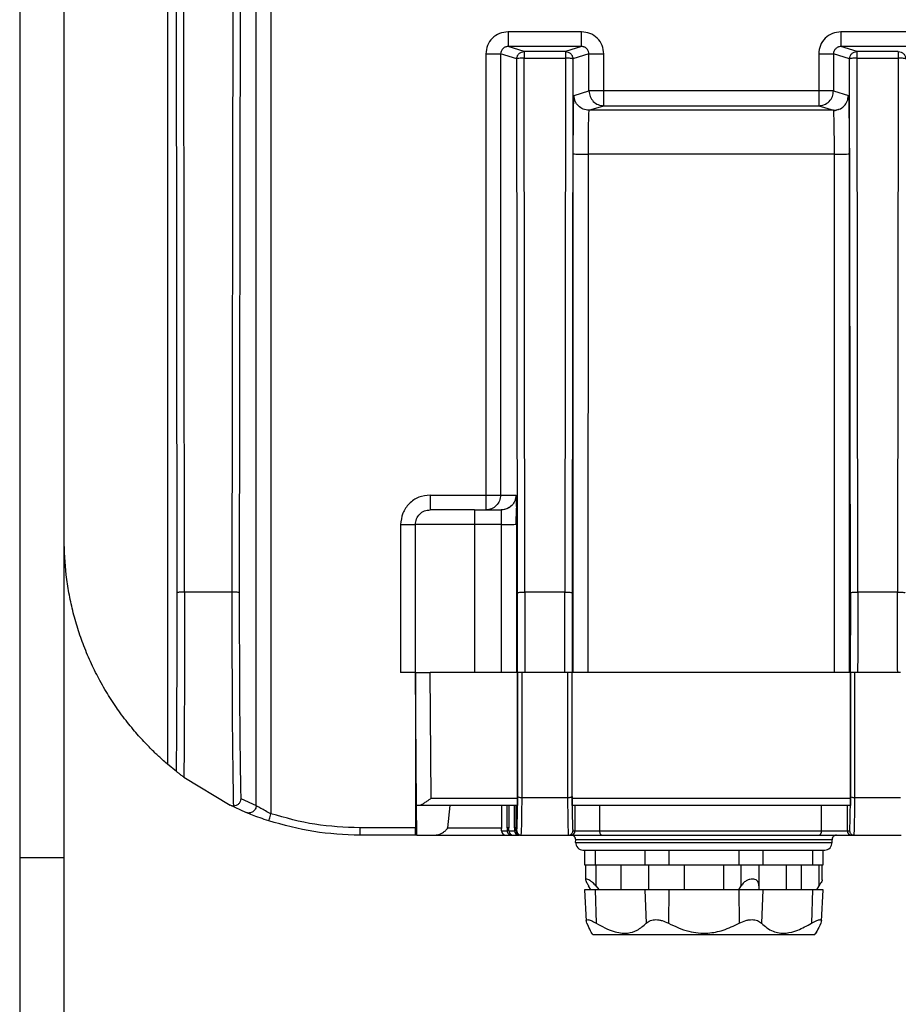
# Model space of a CAD drawing. Header units: millimetres. Extents: x -400 to 1650, y 544 to 1669.
# Tile 20 of 33: x 1255 to 1315, y 980 to 1046. Entities that reach past the tile are written whole.
import ezdxf

# ---------------------------------------------------------------- set-up
doc = ezdxf.new("R2010")
doc.units = ezdxf.units.MM

# ---------------------------------------------------------------- blocks, each defined once
blk = doc.blocks.new('Drawing View13')
at = {"color": 7, "linetype": 'Continuous', "lineweight": 25}
for p, q in [((-17.867, 2.006), (-17.867, 90.612)), ((-16.867, 90.612), (-16.867, 1.451)), ((-33.853, 85.126), (-33.853, -1.5)), ((-30.853, -1.5), (-30.853, 85.126)), ((-23.853, 67.192), (-23.853, 4.801)), ((-23.212, 16.393), (-23.248, 59.135)), ((-22.712, 16.441), (-22.748, 59.183)), ((-19.449, 59.183), (-19.507, 16.441)), ((-18.949, 59.135), (-19.006, 16.393)), ((4.133, 54.322), (-0.839, 54.322)), ((26.633, 54.322), (21.661, 54.322)), ((0.251, 52.987), (-0.839, 53.322)), ((4.133, 53.322), (-0.839, 53.322)), ((4.133, 53.322), (3.042, 52.987)), ((22.751, 52.987), (21.661, 53.322)), ((26.633, 53.322), (21.661, 53.322)), ((-2.339, 52.822), (-2.339, 23)), ((-1.34, 52.822), (-1.34, 23)), ((-0.249, 52.487), (-1.34, 52.822)), ((3.042, 52.987), (0.251, 52.987)), ((4.633, 52.822), (3.542, 52.487)), ((4.633, 50.322), (4.633, 52.822)), ((5.633, 50.322), (5.633, 52.822)), ((20.161, 52.822), (20.161, 50.322)), ((21.16, 52.822), (21.16, 50.322)), ((22.251, 52.487), (21.16, 52.822)), ((25.542, 52.987), (22.751, 52.987)), ((-0.2, 16.393), (-0.249, 52.487)), ((0.3, 16.441), (0.251, 52.535)), ((0.251, 52.535), (3.042, 52.535)), ((3.042, 52.535), (2.993, 16.441)), ((3.542, 52.487), (3.494, 16.393)), ((22.3, 16.393), (22.251, 52.487)), ((22.8, 16.441), (22.751, 52.535)), ((22.751, 52.535), (25.542, 52.535)), ((25.542, 52.535), (25.493, 16.441)), ((3.627, 50.013), (4.633, 50.322)), ((20.161, 50.322), (5.633, 50.322)), ((21.16, 50.322), (22.167, 50.013)), ((4.627, 49.013), (5.633, 49.322)), ((5.633, 49.322), (20.161, 49.322)), ((20.161, 49.322), (21.167, 49.013)), ((21.167, 49.013), (4.627, 49.013)), ((21.167, 49.013), (21.492, 49.077)), ((21.177, 48.948), (21.167, 49.013)), ((21.51, 49.074), (21.175, 48.959)), ((3.565, 11), (3.571, 46.065)), ((4.571, 46.052), (4.565, 11)), ((21.223, 46.052), (4.571, 46.052)), ((21.228, 11), (21.223, 46.052)), ((22.222, 46.065), (22.229, 11)), ((-6.103, 23), (-2.339, 23)), ((-1.34, 23), (-0.301, 23)), ((-3.103, 22), (-1.301, 22)), ((-8.103, 21), (-8.103, 11)), ((-7.103, 11), (-7.103, 21)), ((-3.103, 21.013), (-3.103, 11)), ((-1.273, 21.013), (-3.103, 21.013)), ((-1.271, 11), (-1.273, 21.013)), ((-0.273, 21.026), (-0.271, 11)), ((-19.507, 16.441), (-22.712, 16.441)), ((-22.712, 16.441), (-22.712, 15)), ((-19.507, 16.441), (-19.507, 15)), ((2.993, 16.441), (0.3, 16.441)), ((0.3, 16.441), (0.3, 15.01)), ((2.993, 15.007), (2.993, 16.441)), ((25.493, 16.441), (22.8, 16.441)), ((22.8, 16.441), (22.8, 15)), ((25.493, 15), (25.493, 16.441)), ((-19.507, 15), (-19.507, 14.283)), ((-7.025, 2), (-7.103, 11)), ((-7.103, 11), (-7.103, 0.5)), ((-6.029, 2.5), (-6.103, 11)), ((-0.203, 11), (-6.103, 11)), ((-0.194, 2.5), (-0.194, 11)), ((0.109, 11), (-0.191, 11)), ((-0.191, 11), (-0.191, 2.611)), ((0.109, 2.531), (0.109, 11)), ((3.185, 11), (0.109, 11)), ((3.485, 11), (3.185, 11)), ((3.185, 11), (3.185, 2.531)), ((3.485, 2.611), (3.485, 11)), ((22.306, 11), (3.487, 11)), ((3.488, 2.5), (3.488, 11)), ((22.306, 2.5), (22.306, 11)), ((22.609, 11), (22.309, 11)), ((22.309, 11), (22.309, 2.611)), ((22.609, 2.531), (22.609, 11)), ((25.685, 11), (22.609, 11)), ((-23.253, 4.308), (-23.853, 4.801)), ((-22.753, 3.925), (-19.63, 2.028)), ((-7.103, 3.144), (-7.035, 3.144)), ((-18.56, 1.544), (-19.63, 2.028)), ((-18.907, 2.476), (-17.867, 2.006)), ((-7.007, 0), (-7.025, 2)), ((-0.201, 2), (-6.891, 2)), ((-6.029, 2.5), (-0.194, 2.5)), ((-4.783, 2), (-4.931, 0.491)), ((-1.287, 2), (-1.287, 0.497)), ((-0.894, 0.497), (-0.893, 2)), ((-0.795, 2), (-0.794, 0.497)), ((-0.393, 0.497), (-0.393, 2)), ((-0.304, 2), (-0.303, 0.497)), ((-0.196, 2.139), (-0.191, 2.611)), ((3.185, 2.531), (0.109, 2.531)), ((3.488, 2.293), (3.488, 2.5)), ((3.488, 2.5), (22.306, 2.5)), ((3.488, 2.293), (3.504, 1.125)), ((22.299, 2), (3.495, 2)), ((3.701, 0.3), (3.701, 2)), ((5.335, 2), (5.343, 0.3)), ((20.356, 0.3), (20.356, 2)), ((22.079, 2), (22.079, 0.3)), ((22.304, 2.138), (22.309, 2.611)), ((25.685, 2.531), (22.609, 2.531)), ((-7.103, 0.5), (-10.853, 0.5)), ((-7.103, 0), (-10.853, 0)), ((-7.036, 0), (-7.103, 0)), ((-7.007, 0), (-5.82, 0)), ((-5.82, 0), (-0.984, 0)), ((-4.931, 0.491), (-1.24, 0.491)), ((-1.284, 0.3), (-0.897, 0.3)), ((-0.984, 0), (-0.597, 0)), ((-0.791, 0.3), (-0.397, 0.3)), ((-0.597, 0), (-0.491, 0)), ((-0.491, 0), (-0.097, 0)), ((-0.3, 0.3), (-0.248, 0.3)), ((-0.248, 0.3), (-0.241, 0.326)), ((-0.241, 0.326), (-0.228, 0.53)), ((-0.097, 0), (-0.141, 0.025)), ((0, 0), (0.016, 0)), ((0.019, 0), (0.045, 0)), ((0.045, 0), (3.241, 0)), ((3.241, 0), (3.402, 0)), ((3.402, 0), (5.535, 0)), ((3.535, 0.316), (3.541, 0.3)), ((3.541, 0.3), (3.701, 0.3)), ((3.701, 0.3), (5.343, 0.3)), ((5.343, 0.3), (20.356, 0.3)), ((5.535, 0), (20.139, 0)), ((20.139, 0), (22.379, 0)), ((20.356, 0.3), (22.079, 0.3)), ((22.079, 0.3), (22.252, 0.3)), ((22.252, 0.3), (22.259, 0.326)), ((22.259, 0.326), (22.272, 0.53)), ((22.379, 0), (22.552, 0)), ((22.542, 0), (22.406, 0)), ((22.552, 0), (25.741, 0)), ((3.727, -0.487), (3.732, -0.308)), ((3.727, -0.487), (21.067, -0.487)), ((3.796, -0.308), (3.732, -0.308)), ((21.062, -0.308), (3.796, -0.308)), ((21.067, -0.487), (21.062, -0.308)), ((4.227, -1), (20.567, -1)), ((4.338, -1), (4.338, -2)), ((5.058, -1), (5.058, -2)), ((8.399, -1), (8.399, -2)), ((10.035, -1), (10.035, -2)), ((14.759, -1), (14.759, -2)), ((16.394, -1), (16.394, -2)), ((19.735, -1), (19.735, -2)), ((20.455, -2), (20.455, -1)), ((-33.853, -1.5), (-33.853, -52)), ((-33.853, -1.5), (-30.853, -1.5)), ((-30.853, -52), (-30.853, -1.5)), ((4.338, -2), (4.453, -2)), ((4.399, -2), (4.399, -3.02)), ((4.453, -2), (5.058, -2)), ((5.058, -2), (6.929, -2)), ((5.099, -2), (5.099, -3.419)), ((6.806, -3.7), (6.806, -2)), ((6.929, -2), (8.399, -2)), ((8.399, -2), (10.035, -2)), ((8.674, -3.7), (8.674, -2)), ((10.035, -2), (12.397, -2)), ((11.076, -2), (11.076, -3.7)), ((12.397, -2), (14.759, -2)), ((13.717, -2), (13.717, -3.7)), ((14.759, -2), (15.687, -2)), ((14.924, -3.419), (14.924, -2)), ((15.687, -2), (16.394, -2)), ((16.119, -2), (16.119, -3.419)), ((16.394, -2), (17.865, -2)), ((17.865, -2), (19.735, -2)), ((17.987, -3.7), (17.987, -2)), ((18.982, -2), (18.982, -3.7)), ((19.735, -2), (20.455, -2)), ((20.189, -3.419), (20.189, -2)), ((20.394, -3.02), (20.394, -2)), ((4.338, -3.7), (4.449, -5.814)), ((5.058, -3.7), (4.338, -3.7)), ((4.761, -3.7), (4.604, -3.419)), ((5.058, -3.7), (5.12, -5.945)), ((6.929, -3.7), (5.058, -3.7)), ((5.099, -3.419), (5.316, -3.7)), ((8.399, -3.7), (6.929, -3.7)), ((8.399, -3.7), (8.499, -5.945)), ((10.035, -3.7), (8.399, -3.7)), ((10.035, -3.7), (10.007, -5.945)), ((12.397, -3.7), (10.035, -3.7)), ((14.759, -3.7), (12.397, -3.7)), ((14.759, -3.7), (14.787, -5.945)), ((16.394, -3.7), (14.759, -3.7)), ((14.768, -3.7), (14.924, -3.419)), ((16.119, -3.419), (16.119, -3.7)), ((16.394, -3.7), (16.294, -5.945)), ((17.865, -3.7), (16.394, -3.7)), ((19.735, -3.7), (17.865, -3.7)), ((19.735, -3.7), (19.674, -5.945)), ((20.455, -3.7), (19.735, -3.7)), ((20.032, -3.7), (20.189, -3.419)), ((20.344, -5.811), (20.455, -3.7)), ((4.897, -6.7), (4.817, -6.62)), ((19.897, -6.7), (19.977, -6.62)), ((19.977, -6.62), (20.054, -6.452)), ((4.897, -6.7), (19.897, -6.7))]:
    blk.add_line(p, q, dxfattribs=at)
at = {"color": 7, "linetype": 'Continuous', "lineweight": 25, "flags": 128}
blk.add_lwpolyline([(5.343, 0.3), (5.346, 0.241), (5.357, 0.185), (5.375, 0.133), (5.399, 0.088), (5.428, 0.051), (5.461, 0.023), (5.498, 0.006), (5.535, 0)], dxfattribs=at)
at = {"color": 7, "linetype": 'Continuous', "lineweight": 25}
for centre, radius, start, end in [((-0.984, 0.3), 0.3, 179.99721, 269.99721), ((-0.597, 0.3), 0.3, 179.99717, 269.99721), ((-0.491, 0.3), 0.3, 179.99721, 269.99721), ((-0.097, 0.3), 0.3, 179.99749, 269.99721), ((0, 0.3), 0.3, 179.99712, 271.36118), ((3.401, 0.3), 0.3, 270.0032, 0.00279), ((3.432, -0.3), 0.3, 358.5, 90), ((20.089, 0.264), 0.269, 280.58678, 7.63902), ((21.362, -0.3), 0.3, 90, 181.5), ((22.379, 0.3), 0.3, 179.99721, 269.99721), ((4.227, -0.5), 0.5, 178.5, 270), ((20.567, -0.5), 0.5, 270, 1.5)]:
    blk.add_arc(centre, radius, start, end, dxfattribs=at)
for points, knots in [([(-0.839, 54.322), (-1.036, 54.3), (-1.43, 54.254), (-1.926, 53.907), (-2.272, 53.411), (-2.317, 53.018), (-2.339, 52.822)], [0, 0, 0, 0, 0.250313, 0.500629, 0.750609, 1, 1, 1, 1]), ([(5.633, 52.822), (5.61, 53.02), (5.564, 53.416), (5.214, 53.913), (4.717, 54.256), (4.326, 54.3), (4.133, 54.322)], [0, 0, 0, 0, 0.251221, 0.503357, 0.753722, 1, 1, 1, 1]), ([(21.661, 54.322), (21.464, 54.3), (21.07, 54.254), (20.574, 53.907), (20.228, 53.411), (20.183, 53.018), (20.161, 52.822)], [0, 0, 0, 0, 0.250319, 0.500644, 0.750626, 1, 1, 1, 1]), ([(-0.995, 53.294), (-1.014, 53.289), (-1.065, 53.273), (-1.14, 53.226), (-1.237, 53.138), (-1.321, 53.002), (-1.334, 52.881), (-1.34, 52.822)], [0, 0, 0, 0, 0.093408, 0.259129, 0.419156, 0.720791, 1, 1, 1, 1]), ([(-0.839, 53.322), (-0.877, 53.321), (-0.93, 53.319), (-0.98, 53.3), (-0.995, 53.294)], [0, 0, 0, 0, 0.694231, 1, 1, 1, 1]), ([(4.29, 53.294), (4.274, 53.3), (4.224, 53.319), (4.17, 53.321), (4.133, 53.322)], [0, 0, 0, 0, 0.31104, 1, 1, 1, 1]), ([(4.633, 52.822), (4.627, 52.88), (4.615, 53.002), (4.53, 53.137), (4.434, 53.225), (4.36, 53.273), (4.308, 53.288), (4.29, 53.294)], [0, 0, 0, 0, 0.279303, 0.581481, 0.741951, 0.908228, 1, 1, 1, 1]), ([(21.505, 53.294), (21.486, 53.289), (21.435, 53.273), (21.36, 53.226), (21.263, 53.138), (21.179, 53.002), (21.166, 52.881), (21.16, 52.822)], [0, 0, 0, 0, 0.093408, 0.259129, 0.419156, 0.720791, 1, 1, 1, 1]), ([(21.661, 53.322), (21.623, 53.321), (21.57, 53.319), (21.52, 53.3), (21.505, 53.294)], [0, 0, 0, 0, 0.694231, 1, 1, 1, 1]), ([(3.588, 48.854), (3.593, 49.184), (3.605, 49.845), (3.619, 49.957), (3.627, 50.013)], [0, 0, 0, 0, 0.4992383, 1, 1, 1, 1]), ([(21.492, 49.077), (21.511, 49.081), (21.659, 49.107), (21.888, 49.296), (22.122, 49.618), (22.152, 49.881), (22.167, 50.013)], [0, 0, 0, 0, 0.04749, 0.364993, 0.682497, 1, 1, 1, 1]), ([(22.167, 50.013), (22.174, 49.957), (22.189, 49.845), (22.2, 49.184), (22.206, 48.854)], [0, 0, 0, 0, 0.500743, 1, 1, 1, 1]), ([(3.571, 46.065), (3.572, 46.589), (3.574, 47.634), (3.583, 48.448), (3.588, 48.854)], [0, 0, 0, 0, 0.500751, 1, 1, 1, 1]), ([(4.627, 49.013), (4.622, 48.997), (4.614, 48.967), (4.601, 48.705), (4.586, 48.161), (4.574, 47.208), (4.572, 46.433), (4.571, 46.052)], [0, 0, 0, 0, 0.145139, 0.277137, 0.500811, 0.754604, 1, 1, 1, 1]), ([(21.223, 46.052), (21.222, 46.431), (21.22, 47.205), (21.207, 48.165), (21.192, 48.696), (21.182, 48.92), (21.178, 48.944), (21.177, 48.948)], [0, 0, 0, 0, 0.277737, 0.566784, 0.821816, 0.971566, 1, 1, 1, 1]), ([(22.206, 48.854), (22.21, 48.448), (22.22, 47.635), (22.221, 46.589), (22.222, 46.065)], [0, 0, 0, 0, 0.4992269, 1, 1, 1, 1]), ([(-0.301, 23), (-0.297, 22.97), (-0.29, 22.91), (-0.281, 22.456), (-0.275, 21.807), (-0.274, 21.288), (-0.273, 21.026)], [0, 0, 0, 0, 0.252, 0.500012, 0.748024, 1, 1, 1, 1]), ([(-0.74, 22.172), (-0.831, 22.12), (-1.006, 22.019), (-1.207, 21.994), (-1.304, 21.982)], [0, 0, 0, 0, 0.519251, 1, 1, 1, 1]), ([(-1.273, 21.013), (-1.273, 21.116), (-1.274, 21.339), (-1.279, 21.598), (-1.284, 21.783), (-1.289, 21.9), (-1.294, 21.983), (-1.299, 21.994), (-1.301, 22)], [0, 0, 0, 0, 0.197795, 0.429913, 0.55945, 0.697647, 0.844499, 1, 1, 1, 1]), ([(-0.289, 21.025), (-0.286, 21.132), (-0.281, 21.356), (-0.278, 21.687), (-0.278, 21.896), (-0.278, 21.996)], [0, 0, 0, 0, 0.324432, 0.675966, 1, 1, 1, 1]), ([(-0.278, 21.996), (-0.278, 22.008), (-0.278, 22.048), (-0.278, 22.083), (-0.278, 22.109)], [0, 0, 0, 0, 0.280774, 1, 1, 1, 1]), ([(-3.103, 21.013), (-3.613, 21.013), (-4.39, 21.013), (-5.319, 21.011), (-6.082, 21.009), (-6.666, 21.007), (-7.038, 21.003), (-7.08, 21.001), (-7.103, 21)], [0, 0, 0, 0, 0.242554, 0.369496, 0.499845, 0.709641, 0.844855, 1, 1, 1, 1]), ([(-23.853, 4.801), (-23.876, 4.821), (-23.923, 4.86), (-24.288, 5.18), (-24.828, 5.684), (-25.502, 6.369), (-26.254, 7.222), (-27.005, 8.182), (-27.739, 9.256), (-28.398, 10.369), (-28.996, 11.549), (-29.5, 12.73), (-29.929, 13.946), (-30.27, 15.149), (-30.532, 16.369), (-30.783, 17.957), (-30.826, 19.193), (-30.853, 20)], [0, 0, 0, 0, 0.105706, 0.210415, 0.306913, 0.400594, 0.480777, 0.557458, 0.620739, 0.681034, 0.731461, 0.779709, 0.821303, 0.861486, 0.897722, 0.933187, 1, 1, 1, 1]), ([(-22.712, 15), (-22.712, 13.961), (-22.713, 11.884), (-22.722, 8.91), (-22.734, 6.164), (-22.747, 4.672), (-22.753, 3.925)], [0, 0, 0, 0, 0.25, 0.5, 0.75, 1, 1, 1, 1]), ([(0.301, 15.01), (0.3, 14.333), (0.3, 12.978), (0.296, 11.659), (0.293, 11)], [0, 0, 0, 0, 0.5, 1, 1, 1, 1]), ([(3, 11), (2.998, 11.659), (2.994, 12.976), (2.993, 14.33), (2.993, 15.007)], [0, 0, 0, 0, 0.5, 1, 1, 1, 1]), ([(22.801, 15), (22.8, 14.324), (22.8, 12.972), (22.796, 11.657), (22.793, 11)], [0, 0, 0, 0, 0.5, 1, 1, 1, 1]), ([(25.5, 11), (25.498, 11.657), (25.494, 12.972), (25.493, 14.324), (25.493, 15)], [0, 0, 0, 0, 0.5, 1, 1, 1, 1]), ([(-19.507, 14.283), (-19.505, 13.033), (-19.502, 10.533), (-19.48, 7.091), (-19.448, 4.082), (-19.42, 2.678), (-19.405, 1.977)], [0, 0, 0, 0, 0.25, 0.5, 0.75, 1, 1, 1, 1]), ([(-23.253, 4.308), (-23.251, 4.306), (-23.247, 4.303), (-23.218, 4.279), (-23.171, 4.243), (-23.108, 4.194), (-23.031, 4.135), (-22.944, 4.068), (-22.848, 3.995), (-22.786, 3.95), (-22.753, 3.925)], [0, 0, 0, 0, 0.147213, 0.275057, 0.387916, 0.492443, 0.596127, 0.711775, 0.845136, 1, 1, 1, 1]), ([(-19.405, 1.973), (-19.425, 1.974), (-19.464, 1.975), (-19.545, 1.989), (-19.596, 2.01), (-19.631, 2.025)], [0, 0, 0, 0, 0.227338, 0.465205, 1, 1, 1, 1]), ([(-18.907, 2.476), (-18.914, 2.409), (-18.929, 2.278), (-19.045, 2.112), (-19.209, 1.997), (-19.34, 1.981), (-19.405, 1.973)], [0, 0, 0, 0, 0.260242, 0.510546, 0.755425, 1, 1, 1, 1]), ([(-16.867, 1.451), (-16.993, 1.514), (-17.244, 1.64), (-17.519, 1.796), (-17.69, 1.896), (-17.788, 1.956), (-17.852, 1.996), (-17.862, 2.003), (-17.867, 2.006)], [0, 0, 0, 0, 0.253082, 0.5053, 0.636674, 0.754764, 0.879905, 1, 1, 1, 1]), ([(-6.029, 2.5), (-6.137, 2.423), (-6.317, 2.292), (-6.563, 2.135), (-6.752, 2.025), (-6.847, 2.008), (-6.891, 2)], [0, 0, 0, 0, 0.337957, 0.567825, 0.800492, 1, 1, 1, 1]), ([(-0.228, 0.53), (-0.222, 0.706), (-0.209, 1.06), (-0.201, 1.777), (-0.196, 2.139)], [0, 0, 0, 0, 0.495467, 1, 1, 1, 1]), ([(0.109, 2.531), (0.071, 2.532), (-0.007, 2.535), (-0.103, 2.553), (-0.158, 2.573), (-0.186, 2.593), (-0.19, 2.605), (-0.191, 2.611)], [0, 0, 0, 0, 0.2402855, 0.4901032, 0.7122016, 0.8480039, 1, 1, 1, 1]), ([(0.045, 0), (0.054, 0.032), (0.066, 0.075), (0.077, 0.35), (0.087, 0.707), (0.099, 1.401), (0.105, 2.129), (0.109, 2.531)], [0, 0, 0, 0, 0.249994, 0.340367, 0.500266, 0.724168, 1, 1, 1, 1]), ([(3.485, 2.611), (3.483, 2.605), (3.479, 2.593), (3.452, 2.573), (3.396, 2.552), (3.3, 2.535), (3.223, 2.532), (3.185, 2.531)], [0, 0, 0, 0, 0.152128, 0.28816, 0.511004, 0.76049, 1, 1, 1, 1]), ([(3.185, 2.531), (3.188, 2.165), (3.194, 1.434), (3.208, 0.635), (3.224, 0.1), (3.236, 0.033), (3.241, 0)], [0, 0, 0, 0, 0.249999, 0.499999, 0.75, 1, 1, 1, 1]), ([(3.485, 2.611), (3.485, 2.553), (3.486, 2.437), (3.488, 2.341), (3.488, 2.293)], [0, 0, 0, 0, 0.504365, 1, 1, 1, 1]), ([(22.272, 0.53), (22.278, 0.706), (22.291, 1.06), (22.299, 1.777), (22.304, 2.138)], [0, 0, 0, 0, 0.4954866, 1, 1, 1, 1]), ([(22.609, 2.531), (22.571, 2.532), (22.493, 2.535), (22.397, 2.553), (22.342, 2.573), (22.314, 2.593), (22.31, 2.605), (22.309, 2.611)], [0, 0, 0, 0, 0.240286, 0.490103, 0.712202, 0.848004, 1, 1, 1, 1]), ([(22.552, 0), (22.558, 0.033), (22.569, 0.1), (22.585, 0.635), (22.599, 1.434), (22.606, 2.165), (22.609, 2.531)], [0, 0, 0, 0, 0.2500004, 0.5000007, 0.7500006, 1, 1, 1, 1]), ([(-17.021, 0.975), (-17.22, 1.041), (-17.624, 1.177), (-18.141, 1.373), (-18.424, 1.488), (-18.545, 1.538), (-18.555, 1.542), (-18.56, 1.544)], [0, 0, 0, 0, 0.257446, 0.523182, 0.775189, 0.889301, 1, 1, 1, 1]), ([(3.504, 1.125), (3.509, 0.925), (3.519, 0.525), (3.53, 0.386), (3.535, 0.316)], [0, 0, 0, 0, 0.497773, 1, 1, 1, 1]), ([(-5.82, 0), (-5.722, 0.012), (-5.501, 0.04), (-5.239, 0.184), (-5.056, 0.316), (-4.97, 0.402), (-4.937, 0.456), (-4.933, 0.48), (-4.931, 0.491)], [0, 0, 0, 0, 0.275123, 0.615078, 0.820394, 0.930404, 0.969357, 1, 1, 1, 1]), ([(-1.284, 0.3), (-1.284, 0.303), (-1.285, 0.308), (-1.286, 0.352), (-1.286, 0.407), (-1.287, 0.457), (-1.287, 0.483), (-1.287, 0.497)], [0, 0, 0, 0, 0.254646, 0.506606, 0.75429, 0.878253, 1, 1, 1, 1]), ([(-0.894, 0.497), (-0.894, 0.496), (-0.894, 0.496), (-0.894, 0.495), (-0.894, 0.495), (-0.894, 0.493), (-0.894, 0.49), (-0.894, 0.486), (-0.894, 0.477), (-0.894, 0.462), (-0.894, 0.435), (-0.894, 0.389), (-0.895, 0.339), (-0.896, 0.311), (-0.896, 0.302), (-0.897, 0.3), (-0.897, 0.3), (-0.897, 0.3), (-0.897, 0.3), (-0.897, 0.3), (-0.897, 0.3), (-0.897, 0.3), (-0.897, 0.3), (-0.897, 0.3)], [0, 0, 0, 0, 0.001626, 0.002903, 0.005184, 0.009259, 0.016537, 0.029543, 0.052794, 0.094398, 0.168946, 0.303122, 0.547729, 0.799323, 0.911666, 0.961158, 0.982917, 0.992485, 0.996694, 0.998545, 0.99936, 0.999718, 1, 1, 1, 1]), ([(-0.794, 0.492), (-0.797, 0.492), (-0.821, 0.493), (-0.853, 0.493), (-0.886, 0.495), (-0.891, 0.496), (-0.893, 0.497)], [0, 0, 0, 0, 0.044538, 0.363025, 0.681513, 1, 1, 1, 1]), ([(-0.791, 0.3), (-0.792, 0.303), (-0.792, 0.308), (-0.793, 0.345), (-0.794, 0.384), (-0.794, 0.419), (-0.794, 0.457), (-0.794, 0.483), (-0.794, 0.497)], [0, 0, 0, 0, 0.257896, 0.511566, 0.638404, 0.758938, 0.880979, 1, 1, 1, 1]), ([(-0.794, 0.497), (-0.793, 0.496), (-0.792, 0.495), (-0.777, 0.494), (-0.772, 0.494)], [0, 0, 0, 0, 0.6844983, 1, 1, 1, 1]), ([(-0.774, 0.058), (-0.759, 0.049), (-0.731, 0.031), (-0.683, 0.016), (-0.652, 0.023), (-0.635, 0.026)], [0, 0, 0, 0, 0.328906, 0.659411, 1, 1, 1, 1]), ([(-0.597, 0), (-0.609, 0.001), (-0.622, 0.002), (-0.635, 0.02), (-0.636, 0.022)], [0, 0, 0, 0, 0.90434, 1, 1, 1, 1]), ([(-0.393, 0.497), (-0.393, 0.496), (-0.393, 0.496), (-0.393, 0.495), (-0.393, 0.495), (-0.393, 0.493), (-0.393, 0.49), (-0.393, 0.485), (-0.393, 0.477), (-0.393, 0.461), (-0.393, 0.433), (-0.394, 0.387), (-0.395, 0.337), (-0.395, 0.31), (-0.396, 0.302), (-0.396, 0.3), (-0.397, 0.3), (-0.397, 0.3), (-0.397, 0.3), (-0.397, 0.3), (-0.397, 0.3), (-0.397, 0.3)], [0, 0, 0, 0, 0.001575, 0.002813, 0.005024, 0.008974, 0.016029, 0.028639, 0.051196, 0.091613, 0.164283, 0.29619, 0.540782, 0.795906, 0.910162, 0.9605, 0.982629, 0.992359, 0.996638, 0.998521, 1, 1, 1, 1]), ([(-0.303, 0.492), (-0.311, 0.492), (-0.335, 0.493), (-0.363, 0.494), (-0.388, 0.495), (-0.391, 0.496), (-0.393, 0.497)], [0, 0, 0, 0, 0.1301585, 0.4201056, 0.7100528, 1, 1, 1, 1]), ([(-0.3, 0.3), (-0.3, 0.303), (-0.301, 0.308), (-0.302, 0.343), (-0.303, 0.382), (-0.303, 0.417), (-0.303, 0.456), (-0.303, 0.483), (-0.303, 0.497)], [0, 0, 0, 0, 0.262433, 0.519243, 0.646717, 0.765392, 0.884972, 1, 1, 1, 1]), ([(-0.268, 0.053), (-0.239, 0.037), (-0.198, 0.013), (-0.155, 0.02), (-0.142, 0.022)], [0, 0, 0, 0, 0.698321, 1, 1, 1, 1]), ([(5.099, -3.419), (5.026, -3.341), (4.896, -3.203), (4.697, -3.06), (4.546, -2.983), (4.444, -2.959), (4.394, -2.983), (4.401, -3.06), (4.472, -3.203), (4.557, -3.341), (4.604, -3.419)], [0, 0, 0, 0, 0.164554, 0.292864, 0.400898, 0.500034, 0.599132, 0.707102, 0.835328, 1, 1, 1, 1]), ([(16.119, -3.419), (16.114, -3.341), (16.103, -3.203), (16.004, -3.06), (15.863, -2.983), (15.691, -2.959), (15.497, -2.983), (15.291, -3.06), (15.08, -3.203), (14.98, -3.341), (14.924, -3.419)], [0, 0, 0, 0, 0.1645538, 0.2928637, 0.4008978, 0.5000344, 0.5991324, 0.7071025, 0.8353282, 1, 1, 1, 1]), ([(20.387, -3.02), (20.388, -3.033), (20.39, -3.072), (20.319, -3.205), (20.236, -3.342), (20.189, -3.419)], [0, 0, 0, 0, 0.174182, 0.535712, 1, 1, 1, 1]), ([(4.495, -5.945), (4.469, -5.875), (4.43, -5.773), (4.481, -5.715), (4.55, -5.702), (4.651, -5.719), (4.828, -5.779), (5.001, -5.878), (5.12, -5.945)], [0, 0, 0, 0, 0.269452, 0.390658, 0.508792, 0.624801, 0.743193, 1, 1, 1, 1]), ([(4.817, -6.62), (4.802, -6.587), (4.771, -6.516), (4.59, -6.142), (4.495, -5.945)], [0, 0, 0, 0, 0.473137, 1, 1, 1, 1]), ([(5.12, -5.945), (5.508, -6.159), (6.232, -6.557), (7.192, -6.67), (7.951, -6.446), (8.308, -6.12), (8.499, -5.945)], [0, 0, 0, 0, 0.297231, 0.553962, 0.760765, 1, 1, 1, 1]), ([(8.499, -5.945), (8.586, -5.875), (8.712, -5.773), (8.964, -5.715), (9.158, -5.702), (9.364, -5.719), (9.658, -5.779), (9.865, -5.878), (10.007, -5.945)], [0, 0, 0, 0, 0.269452, 0.390658, 0.508792, 0.624801, 0.743193, 1, 1, 1, 1]), ([(10.007, -5.945), (10.453, -6.159), (11.285, -6.557), (12.594, -6.67), (13.768, -6.446), (14.431, -6.12), (14.787, -5.945)], [0, 0, 0, 0, 0.297234, 0.553986, 0.760782, 1, 1, 1, 1]), ([(14.787, -5.945), (14.936, -5.875), (15.152, -5.773), (15.457, -5.715), (15.663, -5.702), (15.854, -5.719), (16.093, -5.779), (16.212, -5.878), (16.294, -5.945)], [0, 0, 0, 0, 0.269452, 0.390658, 0.508792, 0.624801, 0.743193, 1, 1, 1, 1]), ([(16.294, -5.945), (16.537, -6.159), (16.989, -6.557), (17.88, -6.67), (18.782, -6.446), (19.362, -6.12), (19.674, -5.945)], [0, 0, 0, 0, 0.297232, 0.553962, 0.760762, 1, 1, 1, 1]), ([(19.674, -5.945), (19.798, -5.875), (19.978, -5.773), (20.157, -5.715), (20.255, -5.702), (20.318, -5.719), (20.362, -5.779), (20.324, -5.878), (20.298, -5.945)], [0, 0, 0, 0, 0.269452, 0.390658, 0.508792, 0.624801, 0.743193, 1, 1, 1, 1]), ([(20.298, -5.945), (20.203, -6.142), (20.023, -6.516), (19.991, -6.587), (19.977, -6.62)], [0, 0, 0, 0, 0.528543, 1, 1, 1, 1])]:
    blk.add_open_spline(points, degree=3, knots=knots, dxfattribs=at)
for points in [[(-0.839, 54.322), (-0.839, 54.192), (-0.839, 53.93), (-0.839, 53.6), (-0.839, 53.369), (-0.839, 53.338), (-0.839, 53.322)], [(4.133, 53.322), (4.133, 53.338), (4.133, 53.369), (4.133, 53.6), (4.133, 53.93), (4.133, 54.192), (4.133, 54.322)], [(21.661, 54.322), (21.661, 54.192), (21.661, 53.93), (21.661, 53.6), (21.661, 53.369), (21.661, 53.338), (21.661, 53.322)], [(-2.339, 52.822), (-2.21, 52.822), (-1.95, 52.822), (-1.621, 52.822), (-1.389, 52.822), (-1.356, 52.822), (-1.34, 52.822)], [(-0.249, 52.487), (-0.241, 52.552), (-0.226, 52.683), (-0.111, 52.849), (0.055, 52.964), (0.186, 52.979), (0.251, 52.987)], [(0.251, 52.987), (0.251, 52.98), (0.251, 52.966), (0.251, 52.864), (0.251, 52.716), (0.251, 52.595), (0.251, 52.535)], [(3.042, 52.987), (3.042, 52.98), (3.042, 52.966), (3.042, 52.864), (3.042, 52.716), (3.042, 52.595), (3.042, 52.535)], [(3.042, 52.987), (3.108, 52.979), (3.239, 52.964), (3.404, 52.849), (3.52, 52.683), (3.535, 52.552), (3.542, 52.487)], [(4.633, 52.822), (4.65, 52.822), (4.683, 52.822), (4.915, 52.822), (5.243, 52.822), (5.503, 52.822), (5.633, 52.822)], [(20.161, 52.822), (20.29, 52.822), (20.55, 52.822), (20.879, 52.822), (21.111, 52.822), (21.144, 52.822), (21.16, 52.822)], [(22.251, 52.487), (22.259, 52.552), (22.274, 52.683), (22.389, 52.849), (22.555, 52.964), (22.686, 52.979), (22.751, 52.987)], [(22.751, 52.535), (22.751, 52.595), (22.751, 52.716), (22.751, 52.864), (22.751, 52.966), (22.751, 52.98), (22.751, 52.987)], [(25.542, 52.987), (25.608, 52.979), (25.739, 52.964), (25.904, 52.849), (26.02, 52.683), (26.035, 52.552), (26.042, 52.487)], [(25.542, 52.987), (25.542, 52.98), (25.542, 52.966), (25.542, 52.864), (25.542, 52.716), (25.542, 52.595), (25.542, 52.535)], [(0.251, 52.535), (0.186, 52.534), (0.056, 52.532), (-0.108, 52.521), (-0.224, 52.505), (-0.241, 52.493), (-0.249, 52.487)], [(3.542, 52.487), (3.534, 52.493), (3.517, 52.505), (3.401, 52.521), (3.237, 52.532), (3.107, 52.534), (3.042, 52.535)], [(22.751, 52.535), (22.686, 52.534), (22.556, 52.532), (22.392, 52.521), (22.276, 52.505), (22.259, 52.493), (22.251, 52.487)], [(26.042, 52.487), (26.034, 52.493), (26.017, 52.505), (25.901, 52.521), (25.737, 52.532), (25.607, 52.534), (25.542, 52.535)], [(4.627, 49.013), (4.496, 49.028), (4.234, 49.058), (3.903, 49.289), (3.672, 49.62), (3.642, 49.882), (3.627, 50.013)], [(4.633, 50.322), (4.648, 50.191), (4.678, 49.929), (4.909, 49.599), (5.24, 49.367), (5.502, 49.337), (5.633, 49.322)], [(5.633, 50.322), (5.503, 50.322), (5.243, 50.322), (4.915, 50.322), (4.683, 50.322), (4.65, 50.322), (4.633, 50.322)], [(5.633, 49.322), (5.633, 49.338), (5.633, 49.369), (5.633, 49.6), (5.633, 49.93), (5.633, 50.192), (5.633, 50.322)], [(20.161, 49.322), (20.292, 49.337), (20.554, 49.367), (20.884, 49.599), (21.115, 49.929), (21.145, 50.191), (21.16, 50.322)], [(21.16, 50.322), (21.144, 50.322), (21.111, 50.322), (20.879, 50.322), (20.55, 50.322), (20.29, 50.322), (20.161, 50.322)], [(20.161, 50.322), (20.161, 50.192), (20.161, 49.93), (20.161, 49.6), (20.161, 49.369), (20.161, 49.338), (20.161, 49.322)], [(3.571, 46.065), (3.588, 46.064), (3.621, 46.06), (3.853, 46.056), (4.181, 46.053), (4.441, 46.052), (4.571, 46.052)], [(21.223, 46.052), (21.353, 46.052), (21.612, 46.053), (21.941, 46.056), (22.173, 46.06), (22.206, 46.064), (22.222, 46.065)], [(-6.103, 23), (-6.365, 22.97), (-6.889, 22.91), (-7.551, 22.447), (-8.013, 21.786), (-8.073, 21.262), (-8.103, 21)], [(-6.103, 23), (-6.103, 22.869), (-6.103, 22.607), (-6.103, 22.276), (-6.103, 22.045), (-6.103, 22.015), (-6.103, 22)], [(-1.34, 23), (-1.355, 22.869), (-1.385, 22.607), (-1.616, 22.276), (-1.946, 22.045), (-2.208, 22.015), (-2.339, 22)], [(-2.339, 23), (-2.21, 23), (-1.95, 23), (-1.621, 23), (-1.389, 23), (-1.356, 23), (-1.34, 23)], [(-2.339, 23), (-2.339, 22.869), (-2.339, 22.607), (-2.339, 22.276), (-2.339, 22.045), (-2.339, 22.015), (-2.339, 22)], [(-0.301, 23), (-0.316, 22.869), (-0.346, 22.607), (-0.577, 22.276), (-0.908, 22.045), (-1.17, 22.015), (-1.301, 22)], [(-7.103, 21), (-7.088, 21.131), (-7.058, 21.393), (-6.827, 21.724), (-6.496, 21.955), (-6.234, 21.985), (-6.103, 22)], [(-3.103, 22), (-3.496, 22), (-4.283, 22), (-5.274, 22), (-5.968, 22), (-6.058, 22), (-6.103, 22)], [(-3.103, 22), (-3.103, 21.985), (-3.103, 21.956), (-3.103, 21.728), (-3.103, 21.402), (-3.103, 21.143), (-3.103, 21.013)], [(-8.103, 21), (-7.972, 21), (-7.71, 21), (-7.38, 21), (-7.148, 21), (-7.118, 21), (-7.103, 21)], [(-1.273, 21.013), (-1.143, 21.013), (-0.883, 21.014), (-0.555, 21.017), (-0.323, 21.021), (-0.29, 21.025), (-0.273, 21.026)], [(-23.253, 4.308), (-23.246, 5.118), (-23.233, 6.74), (-23.219, 9.763), (-23.211, 13.031), (-23.212, 15.272), (-23.212, 16.393)], [(-22.712, 16.441), (-22.777, 16.44), (-22.907, 16.438), (-23.072, 16.427), (-23.188, 16.411), (-23.204, 16.399), (-23.212, 16.393)], [(-19.006, 16.393), (-19.015, 16.399), (-19.031, 16.411), (-19.147, 16.427), (-19.312, 16.438), (-19.442, 16.44), (-19.507, 16.441)], [(-19.006, 16.393), (-19.007, 15.705), (-19.008, 14.33), (-19.004, 12.273), (-18.997, 10.274), (-18.986, 8.37), (-18.971, 6.598), (-18.952, 5.002), (-18.931, 3.59), (-18.915, 2.848), (-18.907, 2.476)], [(-0.207, 11), (-0.204, 11.887), (-0.198, 13.661), (-0.2, 15.482), (-0.2, 16.393)], [(-0.2, 16.393), (-0.192, 16.399), (-0.175, 16.411), (-0.059, 16.427), (0.105, 16.438), (0.235, 16.44), (0.3, 16.441)], [(2.993, 16.441), (3.058, 16.44), (3.188, 16.438), (3.353, 16.427), (3.469, 16.411), (3.485, 16.399), (3.494, 16.393)], [(3.494, 16.393), (3.493, 15.482), (3.492, 13.661), (3.498, 11.887), (3.501, 11)], [(22.3, 16.393), (22.3, 15.482), (22.302, 13.661), (22.296, 11.887), (22.293, 11)], [(22.3, 16.393), (22.308, 16.399), (22.325, 16.411), (22.441, 16.427), (22.605, 16.438), (22.735, 16.44), (22.8, 16.441)], [(25.493, 16.441), (25.558, 16.44), (25.688, 16.438), (25.853, 16.427), (25.969, 16.411), (25.985, 16.399), (25.994, 16.393)], [(-7.103, 11), (-7.118, 11), (-7.148, 11), (-7.38, 11), (-7.71, 11), (-7.972, 11), (-8.103, 11)], [(-7.103, 11), (-7.088, 10.999), (-7.058, 10.998), (-6.827, 10.998), (-6.496, 10.999), (-6.234, 11), (-6.103, 11)], [(-17.867, 2.006), (-17.87, 1.965), (-17.875, 1.882), (-17.921, 1.766), (-17.992, 1.663), (-18.086, 1.582), (-18.197, 1.526), (-18.319, 1.499), (-18.444, 1.501), (-18.522, 1.528), (-18.561, 1.541)], [(-6.891, 2), (-6.93, 2), (-7.007, 2), (-7.019, 2), (-7.025, 2)], [(-0.196, 2.14), (-0.196, 2.119), (-0.197, 2.077), (-0.199, 2.034), (-0.2, 2.005), (-0.201, 2.002), (-0.201, 2)], [(-0.194, 2.5), (-0.194, 2.466), (-0.195, 2.399), (-0.195, 2.303), (-0.196, 2.214), (-0.196, 2.164), (-0.196, 2.14)], [(3.495, 2), (3.494, 2.004), (3.493, 2.012), (3.491, 2.075), (3.49, 2.17), (3.488, 2.254), (3.488, 2.296)], [(22.304, 2.14), (22.304, 2.119), (22.303, 2.077), (22.301, 2.034), (22.3, 2.005), (22.299, 2.002), (22.299, 2)], [(22.306, 2.5), (22.306, 2.466), (22.305, 2.399), (22.305, 2.303), (22.304, 2.214), (22.304, 2.164), (22.304, 2.14)], [(-17.021, 0.975), (-17.019, 0.982), (-17.014, 0.996), (-16.979, 1.106), (-16.928, 1.264), (-16.887, 1.388), (-16.867, 1.451)], [(-10.853, 0.5), (-11.874, 0.54), (-13.916, 0.621), (-15.883, 1.174), (-16.867, 1.451)], [(-10.853, 0), (-11.9, 0.041), (-13.995, 0.124), (-16.012, 0.691), (-17.021, 0.975)], [(-10.853, 0.5), (-10.853, 0.434), (-10.853, 0.303), (-10.853, 0.138), (-10.853, 0.023), (-10.853, 0.008), (-10.853, 0)], [(-7.103, 0), (-7.103, 0.008), (-7.103, 0.023), (-7.103, 0.138), (-7.103, 0.303), (-7.103, 0.434), (-7.103, 0.5)], [(-0.248, 0.3), (-0.244, 0.261), (-0.235, 0.184), (-0.167, 0.085), (-0.07, 0.016), (0.007, 0.005), (0.045, 0)], [(3.241, 0), (3.281, 0.005), (3.359, 0.014), (3.459, 0.083), (3.528, 0.182), (3.537, 0.261), (3.541, 0.3)], [(22.252, 0.3), (22.257, 0.261), (22.266, 0.182), (22.335, 0.083), (22.434, 0.014), (22.513, 0.005), (22.552, 0)]]:
    blk.add_open_spline(points, degree=3, dxfattribs=at)

msp = doc.modelspace()

# ---------------------------------------------------------------- block references
at = {"color": 7, "linetype": 'Continuous', "lineweight": 25}
msp.add_blockref('Drawing View13', (1289.175, 990.957), dxfattribs=at)

doc.saveas('drawing.dxf')
